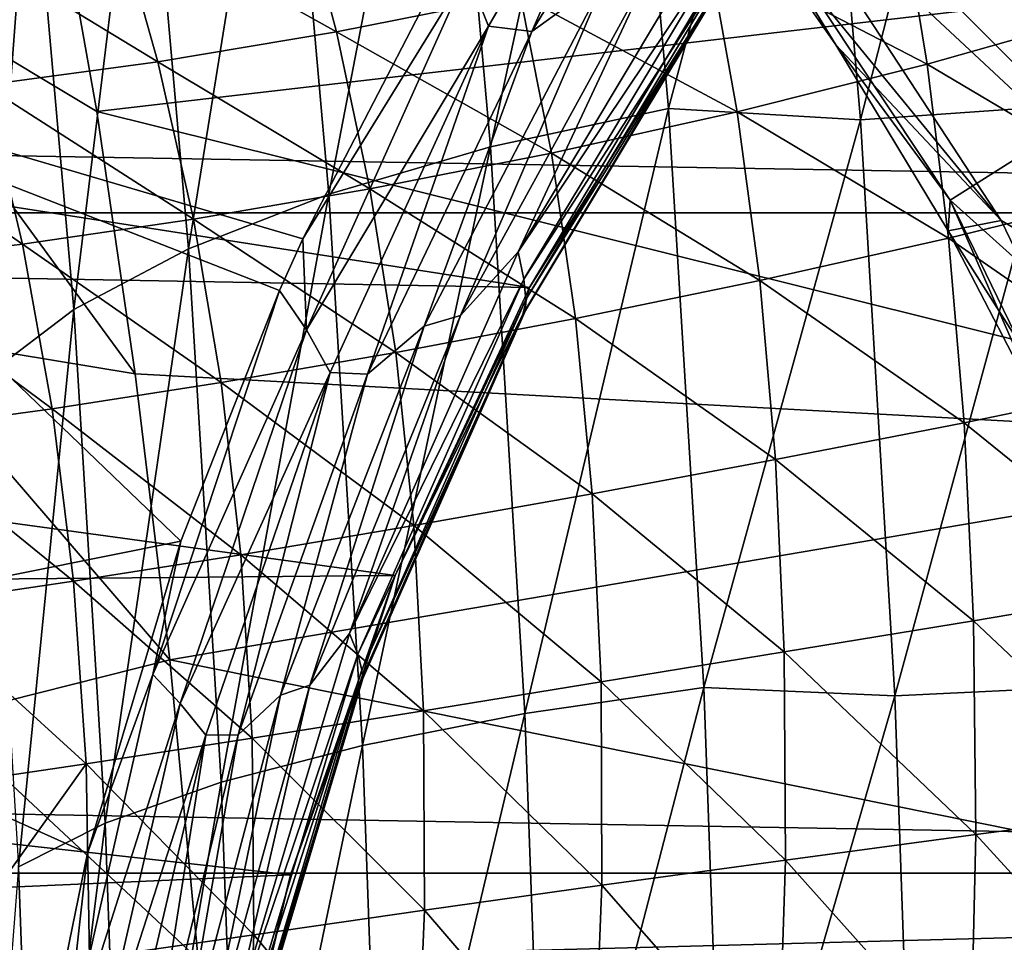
# Model space of a CAD drawing. Header units: metres. Extents: x -160 to 52, y -25 to 25.
# Tile 85 of 168: x -16.23 to -12.1, y 3.96 to 7.84. Entities that reach past the tile are written whole.
import ezdxf

# ---------------------------------------------------------------- set-up
doc = ezdxf.new("R2010")
doc.units = ezdxf.units.M
doc.layers.add('solid_509089_SW0001', color=7, linetype='CONTINUOUS')

msp = doc.modelspace()

# ---------------------------------------------------------------- linework, layer by layer
at = {"layer": 'solid_509089_SW0001'}
for points in [[(-17.690157, 7.695453, 207.731415), (-17.478758, 10.097981, 208.745972), (-14.413227, 8.139938, 207.219315)], [(-14.28952, 9.891704, 100.552177), (-11.075054, 9.927211, 99.882393), (-10.397916, 5.988172, 99.741302)], [(-13.108544, 8.516136, 100.306099), (-14.28952, 9.891704, 100.552177), (-10.397916, 5.988172, 99.741302)], [(-12.704103, 7.417106, 249.62149), (-12.087318, 9.816039, 248.698364), (-12.903376, 9.739679, 248.665131)], [(-12.704103, 7.417106, 249.62149), (-11.886862, 7.47483, 249.660416), (-12.087318, 9.816039, 248.698364)], [(-13.715476, 9.795192, 248.410843), (-14.458709, 9.583849, 248.136124), (-14.257966, 7.303768, 249.099533)], [(-13.510307, 7.464831, 249.395508), (-13.715476, 9.795192, 248.410843), (-14.257966, 7.303768, 249.099533)], [(-12.903376, 9.739679, 248.665131), (-13.715476, 9.795192, 248.410843), (-13.510307, 7.464831, 249.395508)], [(-13.359591, 8.637284, 99.183716), (-11.187817, 7.799178, 98.731194), (-11.57086, 9.793722, 98.811005)], [(-12.704103, 7.417106, 249.62149), (-12.903376, 9.739679, 248.665131), (-13.510307, 7.464831, 249.395508)], [(-159.199997, 9.703955, -22.496294), (-2.2, 9.703955, -22.496294), (-2.2, 7.026679, -23.470743)], [(-159.199997, 7.026679, -23.470743), (-159.199997, 9.703955, -22.496294), (-2.2, 7.026679, -23.470743)], [(-14.458709, 9.583849, 248.136124), (-15.13181, 9.323309, 247.74678), (-14.936525, 7.105213, 248.684006)], [(-14.257966, 7.303768, 249.099533), (-14.458709, 9.583849, 248.136124), (-14.936525, 7.105213, 248.684006)], [(-15.13181, 9.323309, 247.74678), (-15.71429, 9.021504, 247.254669), (-15.525327, 6.87521, 248.16156)], [(-14.936525, 7.105213, 248.684006), (-15.13181, 9.323309, 247.74678), (-15.525327, 6.87521, 248.16156)], [(-13.470445, 9.186682, 207.4487), (-14.266376, 7.810359, 207.024261), (-14.355099, 8.037449, 207.162582)], [(-14.083601, 7.788612, 206.915741), (-14.266376, 7.810359, 207.024261), (-13.470445, 9.186682, 207.4487)], [(-13.259433, 9.143701, 207.329391), (-14.083601, 7.788612, 206.915741), (-13.470445, 9.186682, 207.4487)], [(-13.7735, 8.013319, 206.847092), (-14.083601, 7.788612, 206.915741), (-13.259433, 9.143701, 207.329391)], [(-17.060408, 8.143896, 61.365021), (-16.195618, 9.055915, 67.218987), (-15.910542, 7.452568, 67.166039)], [(-15.910542, 7.452568, 67.166039), (-16.195618, 9.055915, 67.218987), (-10.598082, 8.071805, 97.815521)], [(-15.71429, 9.021504, 247.254669), (-16.188412, 8.687622, 246.674789), (-16.006443, 6.620761, 247.548111)], [(-15.525327, 6.87521, 248.16156), (-15.71429, 9.021504, 247.254669), (-16.006443, 6.620761, 247.548111)], [(-16.188412, 8.687622, 246.674789), (-16.539743, 8.331828, 246.02478), (-16.365227, 6.349614, 246.862335)], [(-16.006443, 6.620761, 247.548111), (-16.188412, 8.687622, 246.674789), (-16.365227, 6.349614, 246.862335)], [(-13.359591, 8.637284, 99.183716), (-12.3272, 7.079522, 98.968597), (-11.187817, 7.799178, 98.731194)], [(-12.808036, 7.732944, 99.006638), (-12.3272, 7.079522, 98.968597), (-13.359591, 8.637284, 99.183716)], [(-13.32945, 8.481311, 99.11528), (-12.808036, 7.732944, 99.006638), (-13.359591, 8.637284, 99.183716)], [(-12.11316, 6.994422, 100.098701), (-13.32945, 8.481311, 99.11528), (-13.108544, 8.516136, 100.306099)], [(-12.11316, 6.994422, 100.098701), (-13.108544, 8.516136, 100.306099), (-10.397916, 5.988172, 99.741302)], [(-12.11316, 6.994422, 100.098701), (-12.808036, 7.732944, 99.006638), (-13.32945, 8.481311, 99.11528)], [(-15.075233, 8.429023, 23.295902), (-15.836175, 8.307572, 23.471807), (-14.903978, 7.786529, 23.496244)], [(-15.075233, 8.429023, 23.295902), (-14.903978, 7.786529, 23.496244), (-14.132796, 7.94135, 23.349705)], [(-13.239785, 8.209972, 206.355347), (-14.14085, 6.862948, 206.236313), (-13.250826, 8.350664, 206.594925)], [(-13.584707, 8.053665, 206.69902), (-13.250826, 8.350664, 206.594925), (-14.14085, 6.862948, 206.236313)], [(-12.538776, 8.349444, 23.092152), (-13.343479, 8.12814, 23.217434), (-12.424048, 7.651659, 23.330143)], [(-12.538776, 8.349444, 23.092152), (-12.424048, 7.651659, 23.330143), (-11.612235, 7.880237, 23.224857)], [(-24.910534, 6.907792, 157.981125), (-14.093333, 6.712878, 205.303589), (-24.132111, 8.282751, 157.818939)], [(-24.132111, 8.282751, 157.818939), (-14.093333, 6.712878, 205.303589), (-13.402055, 7.872935, 205.463303)], [(-15.836175, 8.307572, 23.471807), (-16.572418, 8.219707, 23.674276), (-15.6543, 7.66132, 23.664465)], [(-15.836175, 8.307572, 23.471807), (-15.6543, 7.66132, 23.664465), (-14.903978, 7.786529, 23.496244)], [(-16.572418, 8.219707, 23.674276), (-16.381092, 7.563679, 23.862053), (-15.6543, 7.66132, 23.664465)], [(-13.239785, 8.209972, 206.355347), (-14.117033, 6.748723, 206.034027), (-14.14085, 6.862948, 206.236313)], [(-13.242549, 8.106047, 206.119629), (-14.117033, 6.748723, 206.034027), (-13.239785, 8.209972, 206.355347)], [(-17.060408, 8.143896, 61.365021), (-15.910542, 7.452568, 67.166039), (-15.748543, 6.351338, 67.134781)], [(-16.783842, 6.521534, 61.439331), (-17.060408, 8.143896, 61.365021), (-15.748543, 6.351338, 67.134781)], [(-17.690157, 7.695453, 207.731415), (-14.413227, 8.139938, 207.219315), (-15.045118, 6.918097, 206.907593)], [(-14.413227, 8.139938, 207.219315), (-14.355099, 8.037449, 207.162582), (-15.045118, 6.918097, 206.907593)], [(-13.343479, 8.12814, 23.217434), (-14.132796, 7.94135, 23.349705), (-13.221311, 7.451757, 23.440023)], [(-13.242549, 8.106047, 206.119629), (-14.109008, 6.663471, 205.833633), (-14.117033, 6.748723, 206.034027)], [(-13.250128, 8.048981, 205.895004), (-14.109008, 6.663471, 205.833633), (-13.242549, 8.106047, 206.119629)], [(-13.343479, 8.12814, 23.217434), (-13.221311, 7.451757, 23.440023), (-12.424048, 7.651659, 23.330143)], [(-15.910542, 7.452568, 67.166039), (-10.598082, 8.071805, 97.815521), (-10.294211, 6.056102, 97.752365)], [(-14.355099, 8.037449, 207.162582), (-15.030187, 6.535331, 206.769928), (-15.045118, 6.918097, 206.907593)], [(-14.266376, 7.810359, 207.024261), (-15.030187, 6.535331, 206.769928), (-14.355099, 8.037449, 207.162582)], [(-14.383396, 6.596469, 206.343719), (-13.584707, 8.053665, 206.69902), (-14.14085, 6.862948, 206.236313)], [(-13.7735, 8.013319, 206.847092), (-13.584707, 8.053665, 206.69902), (-14.383396, 6.596469, 206.343719)], [(-13.26359, 8.032289, 205.68396), (-14.12218, 6.601944, 205.459564), (-14.110659, 6.616307, 205.641251)], [(-14.093333, 6.712878, 205.303589), (-14.12218, 6.601944, 205.459564), (-13.26359, 8.032289, 205.68396)], [(-13.250128, 8.048981, 205.895004), (-14.110659, 6.616307, 205.641251), (-14.109008, 6.663471, 205.833633)], [(-13.26359, 8.032289, 205.68396), (-14.110659, 6.616307, 205.641251), (-13.250128, 8.048981, 205.895004)], [(-13.402055, 7.872935, 205.463303), (-14.093333, 6.712878, 205.303589), (-13.26359, 8.032289, 205.68396)], [(-13.7735, 8.013319, 206.847092), (-14.383396, 6.596469, 206.343719), (-14.536375, 6.551129, 206.478668)], [(-13.7735, 8.013319, 206.847092), (-14.536375, 6.551129, 206.478668), (-14.083601, 7.788612, 206.915741)], [(-14.132796, 7.94135, 23.349705), (-14.903978, 7.786529, 23.496244), (-14.001876, 7.277758, 23.560902)], [(-14.132796, 7.94135, 23.349705), (-14.001876, 7.277758, 23.560902), (-13.221311, 7.451757, 23.440023)], [(-11.612235, 7.880237, 23.224857), (-12.424048, 7.651659, 23.330143), (-11.524031, 7.118563, 23.471764)], [(-14.903978, 7.786529, 23.496244), (-15.6543, 7.66132, 23.664465), (-14.763586, 7.127953, 23.699343)], [(-14.266376, 7.810359, 207.024261), (-14.931026, 6.356126, 206.655304), (-15.030187, 6.535331, 206.769928)], [(-14.773377, 6.348949, 206.555756), (-14.931026, 6.356126, 206.655304), (-14.266376, 7.810359, 207.024261)], [(-14.903978, 7.786529, 23.496244), (-14.763586, 7.127953, 23.699343), (-14.001876, 7.277758, 23.560902)], [(-14.083601, 7.788612, 206.915741), (-14.773377, 6.348949, 206.555756), (-14.266376, 7.810359, 207.024261)], [(-14.536375, 6.551129, 206.478668), (-14.773377, 6.348949, 206.555756), (-14.083601, 7.788612, 206.915741)], [(-12.3272, 7.079522, 98.968597), (-10.891581, 5.790051, 98.669464), (-11.187817, 7.799178, 98.731194)], [(-12.808036, 7.732944, 99.006638), (-12.335825, 6.951236, 98.908241), (-12.3272, 7.079522, 98.968597)], [(-12.11316, 6.994422, 100.098701), (-12.335825, 6.951236, 98.908241), (-12.808036, 7.732944, 99.006638)], [(-17.843231, 5.188857, 206.996765), (-17.690157, 7.695453, 207.731415), (-15.556727, 5.648503, 206.636856)], [(-17.690157, 7.695453, 207.731415), (-15.142595, 6.700608, 206.857361), (-15.556727, 5.648503, 206.636856)], [(-17.690157, 7.695453, 207.731415), (-15.045118, 6.918097, 206.907593), (-15.142595, 6.700608, 206.857361)], [(-15.6543, 7.66132, 23.664465), (-16.381092, 7.563679, 23.862053), (-15.504362, 7.000878, 23.862118)], [(-15.6543, 7.66132, 23.664465), (-15.504362, 7.000878, 23.862118), (-14.763586, 7.127953, 23.699343)], [(-12.424048, 7.651659, 23.330143), (-13.221311, 7.451757, 23.440023), (-12.333913, 6.920712, 23.561291)], [(-12.424048, 7.651659, 23.330143), (-12.333913, 6.920712, 23.561291), (-11.524031, 7.118563, 23.471764)], [(-16.381092, 7.563679, 23.862053), (-17.081665, 7.491641, 24.097101), (-16.222307, 6.895503, 24.056465)], [(-16.381092, 7.563679, 23.862053), (-16.222307, 6.895503, 24.056465), (-15.504362, 7.000878, 23.862118)], [(-17.081665, 7.491641, 24.097101), (-16.915476, 6.810908, 24.290133), (-16.222307, 6.895503, 24.056465)], [(-15.748543, 6.351338, 67.134781), (-15.910542, 7.452568, 67.166039), (-10.294211, 6.056102, 97.752365)], [(-13.510307, 7.464831, 249.395508), (-14.257966, 7.303768, 249.099533), (-14.112606, 4.924813, 249.797165)], [(-13.361741, 5.033414, 250.108521), (-13.510307, 7.464831, 249.395508), (-14.112606, 4.924813, 249.797165)], [(-13.221311, 7.451757, 23.440023), (-14.001876, 7.277758, 23.560902), (-13.126697, 6.743048, 23.65958)], [(-12.704103, 7.417106, 249.62149), (-13.510307, 7.464831, 249.395508), (-13.361741, 5.033414, 250.108521)], [(-13.221311, 7.451757, 23.440023), (-13.126697, 6.743048, 23.65958), (-12.333913, 6.920712, 23.561291)], [(-12.559897, 4.998654, 250.313583), (-11.886862, 7.47483, 249.660416), (-12.704103, 7.417106, 249.62149)], [(-12.559897, 4.998654, 250.313583), (-11.741805, 5.037353, 250.356583), (-11.886862, 7.47483, 249.660416)], [(-12.559897, 4.998654, 250.313583), (-12.704103, 7.417106, 249.62149), (-13.361741, 5.033414, 250.108521)], [(-14.257966, 7.303768, 249.099533), (-14.936525, 7.105213, 248.684006), (-14.795116, 4.79093, 249.362671)], [(-14.112606, 4.924813, 249.797165), (-14.257966, 7.303768, 249.099533), (-14.795116, 4.79093, 249.362671)], [(-14.001876, 7.277758, 23.560902), (-14.763586, 7.127953, 23.699343), (-13.900877, 6.583341, 23.772242)], [(-14.001876, 7.277758, 23.560902), (-13.900877, 6.583341, 23.772242), (-13.126697, 6.743048, 23.65958)], [(-14.763586, 7.127953, 23.699343), (-15.504362, 7.000878, 23.862118), (-14.654915, 6.440618, 23.905161)], [(-14.763586, 7.127953, 23.699343), (-14.654915, 6.440618, 23.905161), (-13.900877, 6.583341, 23.772242)], [(-11.524031, 7.118563, 23.471764), (-12.333913, 6.920712, 23.561291), (-11.457355, 6.312731, 23.706451)], [(-14.936525, 7.105213, 248.684006), (-15.525327, 6.87521, 248.16156), (-15.388495, 4.635842, 248.818253)], [(-14.795116, 4.79093, 249.362671), (-14.936525, 7.105213, 248.684006), (-15.388495, 4.635842, 248.818253)], [(-12.335825, 6.951236, 98.908241), (-11.914855, 6.139559, 98.820526), (-12.3272, 7.079522, 98.968597)], [(-12.3272, 7.079522, 98.968597), (-11.507583, 5.39418, 98.797821), (-10.891581, 5.790051, 98.669464)], [(-11.914855, 6.139559, 98.820526), (-11.507583, 5.39418, 98.797821), (-12.3272, 7.079522, 98.968597)], [(-159.199997, 7.026679, -23.470743), (-2.2, 7.026679, -23.470743), (-2.2, 4.25438, -24.12779)], [(-159.199997, 4.25438, -24.12779), (-159.199997, 7.026679, -23.470743), (-2.2, 4.25438, -24.12779)], [(-15.504362, 7.000878, 23.862118), (-16.222307, 6.895503, 24.056465), (-15.387395, 6.314205, 24.064508)], [(-15.504362, 7.000878, 23.862118), (-15.387395, 6.314205, 24.064508), (-14.654915, 6.440618, 23.905161)], [(-11.320971, 5.353544, 99.933632), (-12.335825, 6.951236, 98.908241), (-12.11316, 6.994422, 100.098701)], [(-11.320971, 5.353544, 99.933632), (-12.11316, 6.994422, 100.098701), (-10.397916, 5.988172, 99.741302)], [(-11.320971, 5.353544, 99.933632), (-11.914855, 6.139559, 98.820526), (-12.335825, 6.951236, 98.908241)], [(-25.547476, 5.406938, 158.113846), (-14.657098, 5.50477, 205.164948), (-24.910534, 6.907792, 157.981125)], [(-24.910534, 6.907792, 157.981125), (-14.657098, 5.50477, 205.164948), (-14.093333, 6.712878, 205.303589)], [(-15.030187, 6.535331, 206.769928), (-15.142595, 6.700608, 206.857361), (-15.045118, 6.918097, 206.907593)], [(-12.333913, 6.920712, 23.561291), (-13.126697, 6.743048, 23.65958), (-12.269068, 6.145331, 23.784351)], [(-12.333913, 6.920712, 23.561291), (-12.269068, 6.145331, 23.784351), (-11.457355, 6.312731, 23.706451)], [(-16.222307, 6.895503, 24.056465), (-16.915476, 6.810908, 24.290133), (-16.097193, 6.203969, 24.25708)], [(-16.222307, 6.895503, 24.056465), (-16.097193, 6.203969, 24.25708), (-15.387395, 6.314205, 24.064508)], [(-15.525327, 6.87521, 248.16156), (-16.006443, 6.620761, 247.548111), (-15.874676, 4.464272, 248.180496)], [(-15.388495, 4.635842, 248.818253), (-15.525327, 6.87521, 248.16156), (-15.874676, 4.464272, 248.180496)], [(-14.117033, 6.748723, 206.034027), (-14.84864, 5.261215, 205.937561), (-14.14085, 6.862948, 206.236313)], [(-14.383396, 6.596469, 206.343719), (-14.14085, 6.862948, 206.236313), (-14.84864, 5.261215, 205.937561)], [(-16.915476, 6.810908, 24.290133), (-16.783112, 6.109922, 24.49028), (-16.097193, 6.203969, 24.25708)], [(-14.117033, 6.748723, 206.034027), (-14.814179, 5.17415, 205.765823), (-14.84864, 5.261215, 205.937561)], [(-14.109008, 6.663471, 205.833633), (-14.814179, 5.17415, 205.765823), (-14.117033, 6.748723, 206.034027)], [(-13.126697, 6.743048, 23.65958), (-13.900877, 6.583341, 23.772242), (-13.060541, 5.990627, 23.874552)], [(-13.126697, 6.743048, 23.65958), (-13.060541, 5.990627, 23.874552), (-12.269068, 6.145331, 23.784351)], [(-15.556727, 5.648503, 206.636856), (-15.142595, 6.700608, 206.857361), (-15.674932, 5.087761, 206.519409)], [(-15.030187, 6.535331, 206.769928), (-15.674932, 5.087761, 206.519409), (-15.142595, 6.700608, 206.857361)], [(-14.093333, 6.712878, 205.303589), (-14.657098, 5.50477, 205.164948), (-14.12218, 6.601944, 205.459564)], [(-14.109008, 6.663471, 205.833633), (-14.796995, 5.108482, 205.594116), (-14.814179, 5.17415, 205.765823)], [(-14.110659, 6.616307, 205.641251), (-14.796995, 5.108482, 205.594116), (-14.109008, 6.663471, 205.833633)], [(-16.006443, 6.620761, 247.548111), (-16.365227, 6.349614, 246.862335), (-16.238855, 4.281441, 247.468826)], [(-15.874676, 4.464272, 248.180496), (-16.006443, 6.620761, 247.548111), (-16.238855, 4.281441, 247.468826)], [(-14.110659, 6.616307, 205.641251), (-14.793373, 5.071704, 205.427612), (-14.796995, 5.108482, 205.594116)], [(-14.12218, 6.601944, 205.459564), (-14.793373, 5.071704, 205.427612), (-14.110659, 6.616307, 205.641251)], [(-15.0158, 5.043202, 206.05014), (-14.383396, 6.596469, 206.343719), (-14.84864, 5.261215, 205.937561)], [(-14.536375, 6.551129, 206.478668), (-14.383396, 6.596469, 206.343719), (-15.0158, 5.043202, 206.05014)], [(-14.12218, 6.601944, 205.459564), (-14.802808, 5.059789, 205.269241), (-14.793373, 5.071704, 205.427612)], [(-14.657098, 5.50477, 205.164948), (-14.802808, 5.059789, 205.269241), (-14.12218, 6.601944, 205.459564)], [(-13.900877, 6.583341, 23.772242), (-14.654915, 6.440618, 23.905161), (-13.830927, 5.846874, 23.98192)], [(-13.900877, 6.583341, 23.772242), (-13.830927, 5.846874, 23.98192), (-13.060541, 5.990627, 23.874552)], [(-15.030187, 6.535331, 206.769928), (-15.559677, 4.966387, 206.447464), (-15.674932, 5.087761, 206.519409)], [(-14.931026, 6.356126, 206.655304), (-15.559677, 4.966387, 206.447464), (-15.030187, 6.535331, 206.769928)], [(-14.536375, 6.551129, 206.478668), (-15.0158, 5.043202, 206.05014), (-15.139141, 5.00097, 206.17514)], [(-14.536375, 6.551129, 206.478668), (-15.139141, 5.00097, 206.17514), (-14.773377, 6.348949, 206.555756)], [(-16.783842, 6.521534, 61.439331), (-15.748543, 6.351338, 67.134781), (-15.602941, 5.149907, 67.105469)], [(-16.569427, 4.906525, 61.505253), (-16.783842, 6.521534, 61.439331), (-15.602941, 5.149907, 67.105469)], [(-14.654915, 6.440618, 23.905161), (-15.387395, 6.314205, 24.064508), (-14.579307, 5.713711, 24.111721)], [(-14.654915, 6.440618, 23.905161), (-14.579307, 5.713711, 24.111721), (-13.830927, 5.846874, 23.98192)], [(-15.602941, 5.149907, 67.105469), (-15.748543, 6.351338, 67.134781), (-10.294211, 6.056102, 97.752365)], [(-14.931026, 6.356126, 206.655304), (-15.452799, 4.833848, 206.352997), (-15.559677, 4.966387, 206.447464)], [(-15.316105, 4.835102, 206.260574), (-15.452799, 4.833848, 206.352997), (-14.931026, 6.356126, 206.655304)], [(-14.773377, 6.348949, 206.555756), (-15.316105, 4.835102, 206.260574), (-14.931026, 6.356126, 206.655304)], [(-15.139141, 5.00097, 206.17514), (-15.316105, 4.835102, 206.260574), (-14.773377, 6.348949, 206.555756)], [(-15.387395, 6.314205, 24.064508), (-16.097193, 6.203969, 24.25708), (-15.304915, 5.59112, 24.269558)], [(-15.387395, 6.314205, 24.064508), (-15.304915, 5.59112, 24.269558), (-14.579307, 5.713711, 24.111721)], [(-11.457355, 6.312731, 23.706451), (-12.269068, 6.145331, 23.784351), (-11.412716, 5.451854, 23.927464)], [(-16.097193, 6.203969, 24.25708), (-16.783112, 6.109922, 24.49028), (-16.007362, 5.479703, 24.461786)], [(-16.097193, 6.203969, 24.25708), (-16.007362, 5.479703, 24.461786), (-15.304915, 5.59112, 24.269558)], [(-12.269068, 6.145331, 23.784351), (-13.060541, 5.990627, 23.874552), (-12.230209, 5.31428, 23.997513)], [(-12.269068, 6.145331, 23.784351), (-12.230209, 5.31428, 23.997513), (-11.412716, 5.451854, 23.927464)], [(-16.783112, 6.109922, 24.49028), (-16.686155, 5.380235, 24.695444), (-16.007362, 5.479703, 24.461786)], [(-15.602941, 5.149907, 67.105469), (-10.294211, 6.056102, 97.752365), (-10.077358, 4.035998, 97.707291)], [(-13.060541, 5.990627, 23.874552), (-13.830927, 5.846874, 23.98192), (-13.023755, 5.183173, 24.082827)], [(-13.060541, 5.990627, 23.874552), (-13.023755, 5.183173, 24.082827), (-12.230209, 5.31428, 23.997513)], [(-13.830927, 5.846874, 23.98192), (-14.579307, 5.713711, 24.111721), (-13.793165, 5.057212, 24.187599)], [(-13.830927, 5.846874, 23.98192), (-13.793165, 5.057212, 24.187599), (-13.023755, 5.183173, 24.082827)], [(-14.579307, 5.713711, 24.111721), (-15.304915, 5.59112, 24.269558), (-14.538115, 4.936508, 24.316532)], [(-14.579307, 5.713711, 24.111721), (-14.538115, 4.936508, 24.316532), (-13.793165, 5.057212, 24.187599)], [(-17.843231, 5.188857, 206.996765), (-15.556727, 5.648503, 206.636856), (-15.94938, 4.338107, 206.413879)], [(-15.94938, 4.338107, 206.413879), (-15.556727, 5.648503, 206.636856), (-15.674932, 5.087761, 206.519409)], [(-15.304915, 5.59112, 24.269558), (-16.007362, 5.479703, 24.461786), (-15.258451, 4.821534, 24.474709)], [(-15.304915, 5.59112, 24.269558), (-15.258451, 4.821534, 24.474709), (-14.538115, 4.936508, 24.316532)], [(-25.547476, 5.406938, 158.113846), (-15.096548, 4.247276, 205.050568), (-14.657098, 5.50477, 205.164948)], [(-14.657098, 5.50477, 205.164948), (-15.096548, 4.247276, 205.050568), (-14.802808, 5.059789, 205.269241)], [(-16.007362, 5.479703, 24.461786), (-16.686155, 5.380235, 24.695444), (-15.954432, 4.713419, 24.668026)], [(-16.007362, 5.479703, 24.461786), (-15.954432, 4.713419, 24.668026), (-15.258451, 4.821534, 24.474709)], [(-11.412716, 5.451854, 23.927464), (-12.230209, 5.31428, 23.997513), (-11.392652, 4.52458, 24.129791)], [(-26.027731, 3.766744, 158.213913), (-15.096548, 4.247276, 205.050568), (-25.547476, 5.406938, 158.113846)], [(-16.686155, 5.380235, 24.695444), (-16.626192, 4.613482, 24.903116), (-15.954432, 4.713419, 24.668026)], [(-12.230209, 5.31428, 23.997513), (-13.023755, 5.183173, 24.082827), (-12.220031, 4.416111, 24.195459)], [(-12.230209, 5.31428, 23.997513), (-12.220031, 4.416111, 24.195459), (-11.392652, 4.52458, 24.129791)], [(-14.814179, 5.17415, 205.765823), (-15.355855, 3.56585, 205.712738), (-14.84864, 5.261215, 205.937561)], [(-15.0158, 5.043202, 206.05014), (-14.84864, 5.261215, 205.937561), (-15.355855, 3.56585, 205.712738)], [(-17.935911, 2.612091, 206.551971), (-17.843231, 5.188857, 206.996765), (-16.228786, 2.969347, 206.241882)], [(-17.843231, 5.188857, 206.996765), (-15.94938, 4.338107, 206.413879), (-16.228786, 2.969347, 206.241882)], [(-14.814179, 5.17415, 205.765823), (-15.313277, 3.506947, 205.563873), (-15.355855, 3.56585, 205.712738)], [(-14.796995, 5.108482, 205.594116), (-15.313277, 3.506947, 205.563873), (-14.814179, 5.17415, 205.765823)], [(-13.023755, 5.183173, 24.082827), (-13.793165, 5.057212, 24.187599), (-13.019185, 4.309348, 24.278889)], [(-13.023755, 5.183173, 24.082827), (-13.019185, 4.309348, 24.278889), (-12.220031, 4.416111, 24.195459)], [(-16.569427, 4.906525, 61.505253), (-15.602941, 5.149907, 67.105469), (-15.484064, 3.893385, 67.080017)], [(-15.484064, 3.893385, 67.080017), (-15.602941, 5.149907, 67.105469), (-10.077358, 4.035998, 97.707291)], [(-15.94938, 4.338107, 206.413879), (-15.674932, 5.087761, 206.519409), (-16.051071, 3.421989, 206.266663)], [(-15.559677, 4.966387, 206.447464), (-16.051071, 3.421989, 206.266663), (-15.674932, 5.087761, 206.519409)], [(-14.796995, 5.108482, 205.594116), (-15.288961, 3.462097, 205.413498), (-15.313277, 3.506947, 205.563873)], [(-14.793373, 5.071704, 205.427612), (-15.288961, 3.462097, 205.413498), (-14.796995, 5.108482, 205.594116)], [(-15.466925, 3.410913, 205.830643), (-15.0158, 5.043202, 206.05014), (-15.355855, 3.56585, 205.712738)], [(-15.139141, 5.00097, 206.17514), (-15.0158, 5.043202, 206.05014), (-15.466925, 3.410913, 205.830643)], [(-14.793373, 5.071704, 205.427612), (-15.281004, 3.436647, 205.266052), (-15.288961, 3.462097, 205.413498)], [(-14.802808, 5.059789, 205.269241), (-15.288395, 3.42788, 205.124695), (-15.281004, 3.436647, 205.266052)], [(-15.096548, 4.247276, 205.050568), (-15.288395, 3.42788, 205.124695), (-14.802808, 5.059789, 205.269241)], [(-14.802808, 5.059789, 205.269241), (-15.281004, 3.436647, 205.266052), (-14.793373, 5.071704, 205.427612)], [(-13.793165, 5.057212, 24.187599), (-14.538115, 4.936508, 24.316532), (-13.790566, 4.203329, 24.383684)], [(-13.793165, 5.057212, 24.187599), (-13.790566, 4.203329, 24.383684), (-13.019185, 4.309348, 24.278889)], [(-13.361741, 5.033414, 250.108521), (-14.112606, 4.924813, 249.797165), (-14.024594, 2.479187, 250.219543)], [(-13.27179, 2.533858, 250.540222), (-13.361741, 5.033414, 250.108521), (-14.024594, 2.479187, 250.219543)], [(-12.559897, 4.998654, 250.313583), (-13.361741, 5.033414, 250.108521), (-13.27179, 2.533858, 250.540222)], [(-12.472621, 2.515586, 250.732437), (-11.741805, 5.037353, 250.356583), (-12.559897, 4.998654, 250.313583)], [(-12.472621, 2.515586, 250.732437), (-11.654016, 2.535, 250.777893), (-11.741805, 5.037353, 250.356583)], [(-15.559677, 4.966387, 206.447464), (-15.933578, 3.34289, 206.207306), (-16.051071, 3.421989, 206.266663)], [(-15.452799, 4.833848, 206.352997), (-15.933578, 3.34289, 206.207306), (-15.559677, 4.966387, 206.447464)], [(-15.139141, 5.00097, 206.17514), (-15.466925, 3.410913, 205.830643), (-15.568189, 3.378366, 205.948654)], [(-15.139141, 5.00097, 206.17514), (-15.568189, 3.378366, 205.948654), (-15.316105, 4.835102, 206.260574)], [(-12.472621, 2.515586, 250.732437), (-12.559897, 4.998654, 250.313583), (-13.27179, 2.533858, 250.540222)], [(-14.538115, 4.936508, 24.316532), (-15.258451, 4.821534, 24.474709), (-14.534404, 4.098484, 24.514057)], [(-14.112606, 4.924813, 249.797165), (-14.795116, 4.79093, 249.362671), (-14.709498, 2.41179, 249.773575)], [(-14.024594, 2.479187, 250.219543), (-14.112606, 4.924813, 249.797165), (-14.709498, 2.41179, 249.773575)], [(-14.538115, 4.936508, 24.316532), (-14.534404, 4.098484, 24.514057), (-13.790566, 4.203329, 24.383684)], [(-16.41489, 3.286975, 61.556225), (-16.569427, 4.906525, 61.505253), (-15.484064, 3.893385, 67.080017)], [(-15.258451, 4.821534, 24.474709), (-15.954432, 4.713419, 24.668026), (-15.251088, 3.995596, 24.674597)], [(-15.452799, 4.833848, 206.352997), (-15.821618, 3.255692, 206.128357), (-15.933578, 3.34289, 206.207306)], [(-15.700679, 3.26016, 206.041168), (-15.821618, 3.255692, 206.128357), (-15.452799, 4.833848, 206.352997)], [(-15.316105, 4.835102, 206.260574), (-15.700679, 3.26016, 206.041168), (-15.452799, 4.833848, 206.352997)], [(-15.568189, 3.378366, 205.948654), (-15.700679, 3.26016, 206.041168), (-15.316105, 4.835102, 206.260574)], [(-15.258451, 4.821534, 24.474709), (-15.251088, 3.995596, 24.674597), (-14.534404, 4.098484, 24.514057)], [(-14.795116, 4.79093, 249.362671), (-15.388495, 4.635842, 248.818253), (-15.305649, 2.333717, 249.215851)], [(-14.709498, 2.41179, 249.773575), (-14.795116, 4.79093, 249.362671), (-15.305649, 2.333717, 249.215851)], [(-15.954432, 4.713419, 24.668026), (-16.626192, 4.613482, 24.903116), (-16.606018, 3.80158, 25.108561)], [(-15.954432, 4.713419, 24.668026), (-16.606018, 3.80158, 25.108561), (-15.941407, 3.896089, 24.87071)], [(-15.954432, 4.713419, 24.668026), (-15.941407, 3.896089, 24.87071), (-15.251088, 3.995596, 24.674597)], [(-15.388495, 4.635842, 248.818253), (-15.874676, 4.464272, 248.180496), (-15.794895, 2.247347, 248.563385)], [(-15.305649, 2.333717, 249.215851), (-15.388495, 4.635842, 248.818253), (-15.794895, 2.247347, 248.563385)], [(-11.392652, 4.52458, 24.129791), (-12.220031, 4.416111, 24.195459), (-11.400044, 3.51948, 24.306908)], [(-15.874676, 4.464272, 248.180496), (-16.238855, 4.281441, 247.468826), (-16.162342, 2.155309, 247.836044)], [(-15.794895, 2.247347, 248.563385), (-15.874676, 4.464272, 248.180496), (-16.162342, 2.155309, 247.836044)], [(-12.220031, 4.416111, 24.195459), (-13.019185, 4.309348, 24.278889), (-12.241602, 3.439392, 24.371359)], [(-12.220031, 4.416111, 24.195459), (-12.241602, 3.439392, 24.371359), (-11.400044, 3.51948, 24.306908)], [(-16.228786, 2.969347, 206.241882), (-15.94938, 4.338107, 206.413879), (-16.051071, 3.421989, 206.266663)], [(-13.019185, 4.309348, 24.278889), (-13.790566, 4.203329, 24.383684), (-13.050062, 3.357893, 24.455742)], [(-13.019185, 4.309348, 24.278889), (-13.050062, 3.357893, 24.455742), (-12.241602, 3.439392, 24.371359)], [(-16.162342, 2.155309, 247.836044), (-16.238855, 4.281441, 247.468826), (-16.399494, 2.222708, 247.043045)], [(-159.199997, 4.25438, -24.12779), (-2.2, 4.25438, -24.12779), (-2.2, 1.424548, -24.458549)], [(-159.199997, 1.424548, -24.458549), (-159.199997, 4.25438, -24.12779), (-2.2, 1.424548, -24.458549)], [(-26.027731, 3.766744, 158.213913), (-15.417189, 2.921209, 204.962708), (-15.096548, 4.247276, 205.050568)], [(-15.096548, 4.247276, 205.050568), (-15.417189, 2.921209, 204.962708), (-15.288395, 3.42788, 205.124695)], [(-13.790566, 4.203329, 24.383684), (-14.534404, 4.098484, 24.514057), (-13.826493, 3.27432, 24.563173)], [(-13.790566, 4.203329, 24.383684), (-13.826493, 3.27432, 24.563173), (-13.050062, 3.357893, 24.455742)], [(-14.534404, 4.098484, 24.514057), (-15.251088, 3.995596, 24.674597), (-14.57161, 3.189258, 24.697424)], [(-14.534404, 4.098484, 24.514057), (-14.57161, 3.189258, 24.697424), (-13.826493, 3.27432, 24.563173)], [(-15.484064, 3.893385, 67.080017), (-10.077358, 4.035998, 97.707291), (-9.94744, 2.016667, 97.68029)], [(-15.251088, 3.995596, 24.674597), (-15.941407, 3.896089, 24.87071), (-15.286257, 3.103605, 24.862621)], [(-15.251088, 3.995596, 24.674597), (-15.286257, 3.103605, 24.862621), (-14.57161, 3.189258, 24.697424)]]:
    msp.add_3dface(points, dxfattribs=at)

doc.saveas('drawing.dxf')
